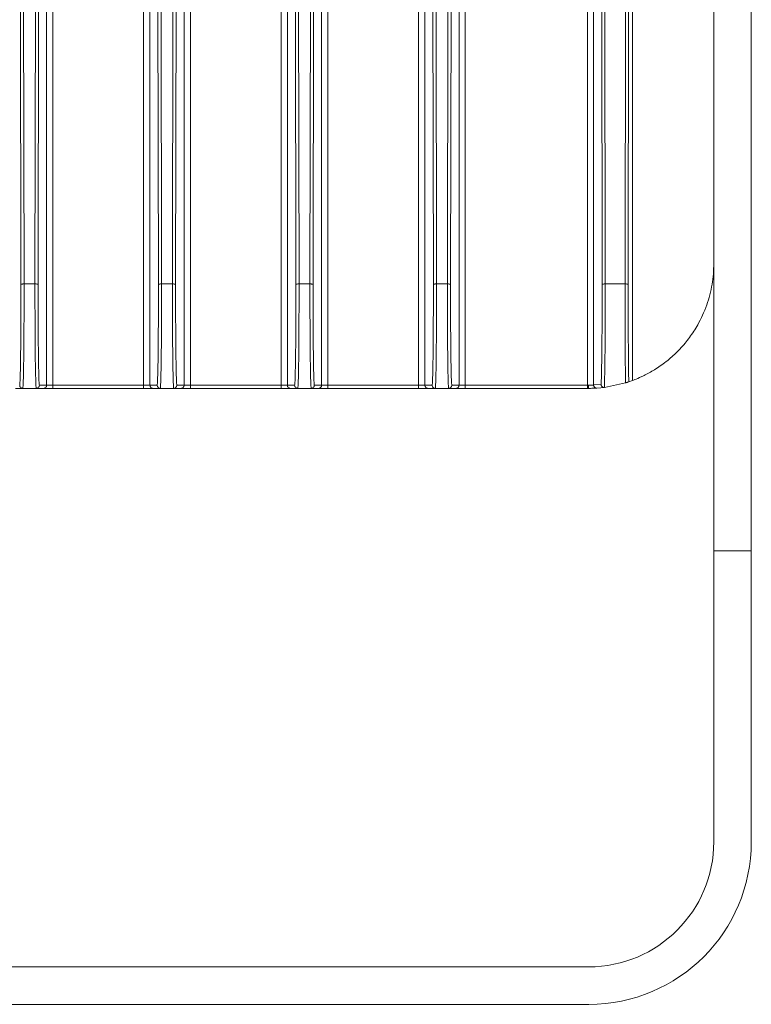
# Model space of a CAD drawing. Header units: millimetres. Extents: x -806 to 2023, y 502 to 1658.
# Tile 45 of 48: x 1898 to 2015, y 930 to 1087. Entities that reach past the tile are written whole.
import ezdxf

# ---------------------------------------------------------------- set-up
doc = ezdxf.new("R2010")
doc.units = ezdxf.units.MM

# ---------------------------------------------------------------- blocks, each defined once
blk = doc.blocks.new('Drawing View13')
at = {"color": 7, "linetype": 'Continuous', "lineweight": 18}
for p, q in [((520.27, 133.79), (520.27, -79.61)), ((521.27, 133.83), (521.27, -79.61)), ((535.8, -79.61), (535.8, 133.83)), ((536.8, -79.61), (536.8, 133.79)), ((542.27, 133.79), (542.27, -79.61)), ((543.27, 133.83), (543.27, -79.61)), ((557.8, -79.61), (557.8, 133.83)), ((558.8, -79.61), (558.8, 133.79)), ((564.27, 133.79), (564.27, -79.61)), ((565.27, 133.83), (565.27, -79.61)), ((579.8, -79.61), (579.8, 133.83)), ((580.8, -79.61), (580.8, 133.79)), ((586.27, 133.79), (586.27, -79.61)), ((587.27, -79.61), (587.27, 133.83)), ((606.8, 133.83), (606.8, -79.61)), ((607.8, -79.56), (607.8, 25.92)), ((627.03, 13.09), (627.03, -106.11)), ((633.03, -106.11), (633.03, 13.09)), ((614.03, -4.45), (614.03, -78.84)), ((516.09, -18.39), (516.16, -63.46)), ((516.66, -63.41), (516.59, -18.33)), ((518.48, -18.33), (518.41, -63.41)), ((518.91, -63.46), (518.98, -18.39)), ((538.09, -18.39), (538.16, -63.46)), ((538.66, -63.41), (538.59, -18.33)), ((540.48, -18.33), (540.41, -63.41)), ((540.91, -63.46), (540.98, -18.39)), ((560.09, -18.39), (560.16, -63.46)), ((560.66, -63.41), (560.59, -18.33)), ((562.48, -18.33), (562.41, -63.41)), ((562.91, -63.46), (562.98, -18.39)), ((582.09, -18.39), (582.16, -63.46)), ((582.66, -63.41), (582.59, -18.33)), ((584.48, -18.33), (584.41, -63.41)), ((584.91, -63.46), (584.98, -18.39)), ((609.09, -18.39), (609.16, -63.46)), ((609.66, -63.41), (609.59, -18.33)), ((612.88, -18.33), (612.83, -63.41)), ((613.34, -63.46), (613.38, -18.39)), ((518.41, -63.41), (516.66, -63.41)), ((516.66, -63.41), (516.66, -65.11)), ((518.41, -63.41), (518.41, -65.11)), ((540.41, -63.41), (538.66, -63.41)), ((538.66, -63.41), (538.66, -65.11)), ((540.41, -63.41), (540.41, -65.11)), ((562.41, -63.41), (560.66, -63.41)), ((560.66, -63.41), (560.66, -65.11)), ((562.41, -63.41), (562.41, -65.11)), ((584.41, -63.41), (582.66, -63.41)), ((582.66, -63.41), (582.66, -65.11)), ((584.41, -63.41), (584.41, -65.11)), ((612.83, -63.41), (609.66, -63.41)), ((609.66, -63.41), (609.66, -65.11)), ((612.83, -63.41), (612.83, -65.11)), ((516.46, -80.11), (515.3, -80.11)), ((515.96, -79.58), (515.96, -79.61)), ((516.46, -80.11), (518.61, -80.11)), ((519.77, -80.11), (518.61, -80.11)), ((519.11, -79.61), (519.11, -79.58)), ((520.27, -79.61), (519.11, -79.61)), ((535.8, -79.61), (521.27, -79.61)), ((535.8, -80.11), (521.27, -80.11)), ((537.96, -79.61), (536.8, -79.61)), ((538.46, -80.11), (537.3, -80.11)), ((537.96, -79.58), (537.96, -79.61)), ((538.46, -80.11), (540.61, -80.11)), ((541.77, -80.11), (540.61, -80.11)), ((541.11, -79.61), (541.11, -79.58)), ((542.27, -79.61), (541.11, -79.61)), ((557.8, -79.61), (543.27, -79.61)), ((557.8, -80.11), (543.27, -80.11)), ((559.96, -79.61), (558.8, -79.61)), ((560.46, -80.11), (559.3, -80.11)), ((559.96, -79.58), (559.96, -79.61)), ((560.46, -80.11), (562.61, -80.11)), ((563.77, -80.11), (562.61, -80.11)), ((563.11, -79.61), (563.11, -79.58)), ((564.27, -79.61), (563.11, -79.61)), ((579.8, -79.61), (565.27, -79.61)), ((579.8, -80.11), (565.27, -80.11)), ((581.96, -79.61), (580.8, -79.61)), ((582.46, -80.11), (581.3, -80.11)), ((581.96, -79.58), (581.96, -79.61)), ((582.46, -80.11), (584.61, -80.11)), ((585.77, -80.11), (584.61, -80.11)), ((585.11, -79.61), (585.11, -79.58)), ((586.27, -79.61), (585.11, -79.61)), ((606.8, -79.61), (587.27, -79.61)), ((606.8, -80.11), (587.27, -80.11)), ((606.96, -79.61), (606.8, -79.61)), ((607.03, -80.11), (606.8, -80.11)), ((608.99, -79.45), (607.8, -79.56)), ((608.96, -80.01), (608.33, -80.06)), ((608.97, -80.01), (608.96, -80.01)), ((609.52, -79.95), (608.97, -80.01)), ((609.52, -79.95), (612.92, -79.22)), ((614.03, -78.84), (613.43, -79.06)), ((627.03, -152.61), (627.03, -106.11)), ((627.03, -106.11), (633.03, -106.11)), ((633.03, -152.61), (633.03, -106.11)), ((32.03, -172.61), (607.03, -172.61)), ((32.03, -178.61), (607.03, -178.61))]:
    blk.add_line(p, q, dxfattribs=at)
for radius in [20, 26]:
    blk.add_arc((607.03, -152.61), radius, 270, 0, dxfattribs=at)
for points, knots in [([(627.03, -60.11), (627.02, -60.67), (626.99, -61.8), (626.77, -63.5), (626.41, -65.17), (625.9, -66.83), (625.24, -68.44), (624.53, -69.83), (623.82, -71), (623.14, -71.98), (622.39, -72.94), (621.59, -73.84), (620.74, -74.69), (619.84, -75.49), (618.91, -76.21), (617.98, -76.86), (616.74, -77.62), (615.38, -78.3), (614.25, -78.76), (614.11, -78.81), (614.03, -78.84)], [0, 0, 0, 0, 0.0346384, 0.0694609, 0.1059527, 0.14305, 0.1837287, 0.2255671, 0.2574149, 0.2900333, 0.3235637, 0.3630747, 0.4037157, 0.445652, 0.4962736, 0.5482325, 0.6017331, 0.7272681, 0.8608477, 1, 1, 1, 1]), ([(516.16, -63.46), (516.16, -64.48), (516.16, -66.52), (516.15, -69.53), (516.14, -72.34), (516.11, -74.83), (516.08, -76.9), (516.04, -78.43), (516, -79.4), (515.98, -79.52), (515.96, -79.58)], [0, 0, 0, 0, 0.126297, 0.252594, 0.378891, 0.505188, 0.631485, 0.757782, 0.88408, 1, 1, 1, 1]), ([(516.66, -63.41), (516.59, -63.41), (516.47, -63.41), (516.3, -63.42), (516.18, -63.44), (516.17, -63.46), (516.16, -63.46)], [0, 0, 0, 0, 0.25, 0.5, 0.75, 1, 1, 1, 1]), ([(519.11, -79.58), (519.09, -79.52), (519.07, -79.4), (519.03, -78.43), (518.99, -76.9), (518.96, -74.83), (518.93, -72.34), (518.92, -69.53), (518.91, -66.52), (518.91, -64.48), (518.91, -63.46)], [0, 0, 0, 0, 0.116044, 0.242324, 0.368603, 0.494883, 0.621162, 0.747441, 0.873721, 1, 1, 1, 1]), ([(538.16, -63.46), (538.16, -64.48), (538.16, -66.52), (538.15, -69.53), (538.14, -72.34), (538.11, -74.83), (538.08, -76.9), (538.04, -78.43), (538, -79.4), (537.98, -79.52), (537.96, -79.58)], [0, 0, 0, 0, 0.1263, 0.2526, 0.3789, 0.505201, 0.631501, 0.757801, 0.884101, 1, 1, 1, 1]), ([(538.66, -63.41), (538.59, -63.41), (538.47, -63.41), (538.3, -63.42), (538.18, -63.44), (538.17, -63.46), (538.16, -63.46)], [0, 0, 0, 0, 0.25, 0.5, 0.75, 1, 1, 1, 1]), ([(541.11, -79.58), (541.09, -79.52), (541.07, -79.4), (541.03, -78.43), (540.99, -76.9), (540.96, -74.83), (540.93, -72.34), (540.92, -69.53), (540.91, -66.52), (540.91, -64.48), (540.91, -63.46)], [0, 0, 0, 0, 0.116058, 0.242335, 0.368613, 0.494891, 0.621168, 0.747446, 0.873723, 1, 1, 1, 1]), ([(560.16, -63.46), (560.16, -64.48), (560.16, -66.52), (560.15, -69.53), (560.14, -72.34), (560.11, -74.83), (560.08, -76.9), (560.04, -78.43), (560, -79.4), (559.98, -79.52), (559.96, -79.58)], [0, 0, 0, 0, 0.126297, 0.252594, 0.378891, 0.505188, 0.631485, 0.757782, 0.88408, 1, 1, 1, 1]), ([(560.66, -63.41), (560.59, -63.41), (560.47, -63.41), (560.3, -63.42), (560.18, -63.44), (560.17, -63.46), (560.16, -63.46)], [0, 0, 0, 0, 0.25, 0.5, 0.75, 1, 1, 1, 1]), ([(563.11, -79.58), (563.09, -79.52), (563.07, -79.4), (563.03, -78.43), (562.99, -76.9), (562.96, -74.83), (562.93, -72.34), (562.92, -69.53), (562.91, -66.52), (562.91, -64.48), (562.91, -63.46)], [0, 0, 0, 0, 0.116058, 0.242335, 0.368613, 0.494891, 0.621168, 0.747446, 0.873723, 1, 1, 1, 1]), ([(582.16, -63.46), (582.16, -64.48), (582.16, -66.52), (582.15, -69.53), (582.14, -72.34), (582.11, -74.83), (582.08, -76.9), (582.04, -78.43), (582, -79.4), (581.98, -79.52), (581.96, -79.58)], [0, 0, 0, 0, 0.126297, 0.252594, 0.378891, 0.505188, 0.631485, 0.757782, 0.88408, 1, 1, 1, 1]), ([(582.66, -63.41), (582.59, -63.41), (582.47, -63.41), (582.3, -63.42), (582.18, -63.44), (582.17, -63.46), (582.16, -63.46)], [0, 0, 0, 0, 0.25, 0.5, 0.75, 1, 1, 1, 1]), ([(585.11, -79.58), (585.09, -79.52), (585.07, -79.4), (585.03, -78.43), (584.99, -76.9), (584.96, -74.83), (584.93, -72.34), (584.92, -69.53), (584.91, -66.52), (584.91, -64.48), (584.91, -63.46)], [0, 0, 0, 0, 0.116048, 0.242327, 0.368606, 0.494885, 0.621164, 0.747442, 0.873721, 1, 1, 1, 1]), ([(613.43, -79.06), (613.42, -78.78), (613.41, -78.24), (613.39, -76.89), (613.37, -75.22), (613.36, -73.22), (613.34, -70.98), (613.34, -68.55), (613.33, -66.01), (613.33, -64.31), (613.34, -63.46)], [0, 0, 0, 0, 0.125, 0.25, 0.375, 0.5, 0.625, 0.75, 0.875, 1, 1, 1, 1]), ([(516.46, -80.11), (516.48, -80.02), (516.51, -79.85), (516.55, -78.59), (516.59, -76.81), (516.62, -74.62), (516.64, -72.24), (516.65, -69.8), (516.66, -67.41), (516.66, -65.85), (516.66, -65.11)], [0, 0, 0, 0, 0.154842, 0.30117, 0.438978, 0.568258, 0.689006, 0.801215, 0.904882, 1, 1, 1, 1]), ([(518.41, -65.11), (518.41, -65.85), (518.41, -67.41), (518.42, -69.79), (518.43, -72.23), (518.45, -74.62), (518.48, -76.8), (518.52, -78.59), (518.56, -79.85), (518.59, -80.02), (518.61, -80.11)], [0, 0, 0, 0, 0.094978, 0.198544, 0.310693, 0.431421, 0.560722, 0.698589, 0.845018, 1, 1, 1, 1]), ([(538.46, -80.11), (538.48, -80.02), (538.51, -79.85), (538.55, -78.57), (538.59, -76.78), (538.62, -74.59), (538.64, -72.2), (538.65, -69.76), (538.66, -67.39), (538.66, -65.84), (538.66, -65.11)], [0, 0, 0, 0, 0.155727, 0.302687, 0.440875, 0.570283, 0.690905, 0.802735, 0.905768, 1, 1, 1, 1]), ([(540.41, -65.11), (540.41, -65.86), (540.41, -67.43), (540.42, -69.82), (540.43, -72.27), (540.45, -74.65), (540.48, -76.82), (540.52, -78.6), (540.56, -79.86), (540.59, -80.02), (540.61, -80.11)], [0, 0, 0, 0, 0.095765, 0.199893, 0.312379, 0.433219, 0.562406, 0.699936, 0.845803, 1, 1, 1, 1]), ([(560.46, -80.11), (560.48, -80.02), (560.51, -79.85), (560.55, -78.59), (560.59, -76.81), (560.62, -74.62), (560.64, -72.24), (560.65, -69.8), (560.66, -67.41), (560.66, -65.85), (560.66, -65.11)], [0, 0, 0, 0, 0.154842, 0.30117, 0.438978, 0.568258, 0.689006, 0.801215, 0.904882, 1, 1, 1, 1]), ([(562.41, -65.11), (562.41, -65.86), (562.41, -67.43), (562.42, -69.82), (562.43, -72.27), (562.45, -74.65), (562.48, -76.82), (562.52, -78.6), (562.56, -79.86), (562.59, -80.02), (562.61, -80.11)], [0, 0, 0, 0, 0.095765, 0.199893, 0.312379, 0.433219, 0.562406, 0.699936, 0.845803, 1, 1, 1, 1]), ([(582.46, -80.11), (582.48, -80.02), (582.51, -79.85), (582.55, -78.59), (582.59, -76.81), (582.62, -74.62), (582.64, -72.24), (582.65, -69.8), (582.66, -67.41), (582.66, -65.85), (582.66, -65.11)], [0, 0, 0, 0, 0.154842, 0.30117, 0.438978, 0.568258, 0.689006, 0.801215, 0.904882, 1, 1, 1, 1]), ([(584.41, -65.11), (584.41, -65.85), (584.41, -67.41), (584.42, -69.79), (584.43, -72.23), (584.45, -74.62), (584.48, -76.8), (584.52, -78.59), (584.56, -79.85), (584.59, -80.02), (584.61, -80.11)], [0, 0, 0, 0, 0.094978, 0.198544, 0.310693, 0.431421, 0.560721, 0.698589, 0.845018, 1, 1, 1, 1]), ([(609.52, -79.95), (609.52, -79.9), (609.52, -79.77), (609.54, -79.4), (609.56, -78.71), (609.58, -77.52), (609.61, -75.65), (609.64, -72.95), (609.65, -70.04), (609.66, -67.33), (609.66, -65.86), (609.66, -65.11)], [0, 0, 0, 0, 0.043872, 0.110955, 0.201233, 0.31468, 0.451266, 0.610951, 0.793694, 0.893951, 1, 1, 1, 1]), ([(612.83, -65.11), (612.83, -65.67), (612.84, -66.94), (612.84, -68.72), (612.84, -70.5), (612.85, -72.17), (612.86, -73.96), (612.87, -75.62), (612.88, -77.12), (612.9, -78.35), (612.91, -78.93), (612.92, -79.22)], [0, 0, 0, 0, 0.092753, 0.206994, 0.295137, 0.396204, 0.504919, 0.63775, 0.750082, 0.875046, 1, 1, 1, 1]), ([(518.61, -80.11), (518.68, -80.1), (518.81, -80.08), (518.97, -79.97), (519.09, -79.8), (519.1, -79.67), (519.11, -79.61)], [0, 0, 0, 0, 0.25, 0.5, 0.75, 1, 1, 1, 1]), ([(537.96, -79.61), (537.97, -79.67), (537.98, -79.8), (538.1, -79.97), (538.26, -80.08), (538.39, -80.1), (538.46, -80.11)], [0, 0, 0, 0, 0.25, 0.5, 0.75, 1, 1, 1, 1]), ([(607.8, -79.56), (607.79, -79.57), (607.76, -79.57), (607.6, -79.58), (607.41, -79.59), (607.21, -79.6), (607.05, -79.6), (606.96, -79.61)], [0, 0, 0, 0, 0.2283871, 0.5008233, 0.6543674, 0.7888483, 1, 1, 1, 1]), ([(608.33, -80.06), (608.32, -80.06), (608.31, -80.06), (608.2, -80.07), (607.96, -80.08), (607.55, -80.1), (607.2, -80.1), (607.03, -80.11)], [0, 0, 0, 0, 0.149436, 0.271559, 0.496029, 0.753848, 1, 1, 1, 1]), ([(609.52, -79.95), (609.47, -79.95), (609.37, -79.95), (609.23, -79.89), (609.1, -79.79), (609.01, -79.64), (609, -79.51), (608.99, -79.45)], [0, 0, 0, 0, 0.179664, 0.370414, 0.543556, 0.772083, 1, 1, 1, 1]), ([(612.92, -79.22), (612.94, -79.21), (612.97, -79.2), (613.02, -79.19), (613.08, -79.17), (613.13, -79.15), (613.18, -79.14), (613.24, -79.12), (613.42, -79.06), (613.42, -79.06), (613.43, -79.06)], [0, 0, 0, 0, 0.045131, 0.084692, 0.121166, 0.157664, 0.19727, 0.242406, 0.354904, 1, 1, 1, 1])]:
    blk.add_open_spline(points, degree=3, knots=knots, dxfattribs=at)
for points in [[(518.41, -63.41), (518.47, -63.41), (518.6, -63.41), (518.77, -63.42), (518.88, -63.44), (518.9, -63.46), (518.91, -63.46)], [(540.41, -63.41), (540.47, -63.41), (540.6, -63.41), (540.77, -63.42), (540.89, -63.44), (540.9, -63.46), (540.91, -63.46)], [(562.41, -63.41), (562.47, -63.41), (562.6, -63.41), (562.77, -63.42), (562.89, -63.44), (562.9, -63.46), (562.91, -63.46)], [(584.41, -63.41), (584.47, -63.41), (584.6, -63.41), (584.77, -63.42), (584.88, -63.44), (584.9, -63.46), (584.91, -63.46)], [(609.16, -63.46), (609.16, -64.39), (609.16, -66.25), (609.16, -69.01), (609.14, -71.62), (609.12, -73.99), (609.09, -76.04), (609.06, -77.68), (609.03, -78.89), (609, -79.26), (608.99, -79.45)], [(609.66, -63.41), (609.6, -63.41), (609.47, -63.41), (609.3, -63.42), (609.19, -63.44), (609.17, -63.46), (609.16, -63.46)], [(612.83, -63.41), (612.9, -63.41), (613.03, -63.41), (613.2, -63.42), (613.31, -63.44), (613.33, -63.46), (613.34, -63.46)], [(515.96, -79.61), (515.97, -79.67), (515.98, -79.8), (516.1, -79.97), (516.26, -80.08), (516.39, -80.1), (516.46, -80.11)], [(519.77, -80.11), (519.84, -80.1), (519.97, -80.08), (520.13, -79.97), (520.25, -79.8), (520.26, -79.67), (520.27, -79.61)], [(521.27, -80.11), (521.08, -80.11), (520.69, -80.11), (520.19, -80.11), (519.85, -80.11), (519.8, -80.11), (519.77, -80.11)], [(521.27, -79.61), (521.14, -79.61), (520.88, -79.61), (520.55, -79.61), (520.32, -79.61), (520.29, -79.61), (520.27, -79.61)], [(521.27, -80.11), (521.27, -80.1), (521.27, -80.08), (521.27, -79.97), (521.27, -79.8), (521.27, -79.67), (521.27, -79.61)], [(536.8, -79.61), (536.78, -79.61), (536.75, -79.61), (536.52, -79.61), (536.19, -79.61), (535.93, -79.61), (535.8, -79.61)], [(535.8, -80.11), (535.8, -80.1), (535.8, -80.08), (535.8, -79.97), (535.8, -79.8), (535.8, -79.67), (535.8, -79.61)], [(537.3, -80.11), (537.27, -80.11), (537.22, -80.11), (536.88, -80.11), (536.38, -80.11), (535.99, -80.11), (535.8, -80.11)], [(537.3, -80.11), (537.23, -80.1), (537.1, -80.08), (536.94, -79.97), (536.82, -79.8), (536.81, -79.67), (536.8, -79.61)], [(540.61, -80.11), (540.68, -80.1), (540.81, -80.08), (540.97, -79.97), (541.09, -79.8), (541.1, -79.67), (541.11, -79.61)], [(541.77, -80.11), (541.84, -80.1), (541.97, -80.08), (542.13, -79.97), (542.25, -79.8), (542.26, -79.67), (542.27, -79.61)], [(543.27, -80.11), (543.08, -80.11), (542.69, -80.11), (542.19, -80.11), (541.85, -80.11), (541.8, -80.11), (541.77, -80.11)], [(543.27, -79.61), (543.14, -79.61), (542.88, -79.61), (542.55, -79.61), (542.32, -79.61), (542.29, -79.61), (542.27, -79.61)], [(543.27, -80.11), (543.27, -80.1), (543.27, -80.08), (543.27, -79.97), (543.27, -79.8), (543.27, -79.67), (543.27, -79.61)], [(558.8, -79.61), (558.78, -79.61), (558.75, -79.61), (558.52, -79.61), (558.19, -79.61), (557.93, -79.61), (557.8, -79.61)], [(557.8, -80.11), (557.8, -80.1), (557.8, -80.08), (557.8, -79.97), (557.8, -79.8), (557.8, -79.67), (557.8, -79.61)], [(559.3, -80.11), (559.27, -80.11), (559.22, -80.11), (558.88, -80.11), (558.38, -80.11), (557.99, -80.11), (557.8, -80.11)], [(559.3, -80.11), (559.23, -80.1), (559.1, -80.08), (558.94, -79.97), (558.82, -79.8), (558.81, -79.67), (558.8, -79.61)], [(559.96, -79.61), (559.97, -79.67), (559.98, -79.8), (560.1, -79.97), (560.26, -80.08), (560.39, -80.1), (560.46, -80.11)], [(562.61, -80.11), (562.68, -80.1), (562.81, -80.08), (562.97, -79.97), (563.09, -79.8), (563.1, -79.67), (563.11, -79.61)], [(563.77, -80.11), (563.84, -80.1), (563.97, -80.08), (564.13, -79.97), (564.25, -79.8), (564.26, -79.67), (564.27, -79.61)], [(565.27, -80.11), (565.08, -80.11), (564.69, -80.11), (564.19, -80.11), (563.85, -80.11), (563.8, -80.11), (563.77, -80.11)], [(565.27, -79.61), (565.14, -79.61), (564.88, -79.61), (564.55, -79.61), (564.32, -79.61), (564.29, -79.61), (564.27, -79.61)], [(565.27, -80.11), (565.27, -80.1), (565.27, -80.08), (565.27, -79.97), (565.27, -79.8), (565.27, -79.67), (565.27, -79.61)], [(580.8, -79.61), (580.78, -79.61), (580.75, -79.61), (580.52, -79.61), (580.19, -79.61), (579.93, -79.61), (579.8, -79.61)], [(579.8, -80.11), (579.8, -80.1), (579.8, -80.08), (579.8, -79.97), (579.8, -79.8), (579.8, -79.67), (579.8, -79.61)], [(581.3, -80.11), (581.27, -80.11), (581.22, -80.11), (580.88, -80.11), (580.38, -80.11), (579.99, -80.11), (579.8, -80.11)], [(581.3, -80.11), (581.23, -80.1), (581.1, -80.08), (580.94, -79.97), (580.82, -79.8), (580.81, -79.67), (580.8, -79.61)], [(581.96, -79.61), (581.97, -79.67), (581.98, -79.8), (582.1, -79.97), (582.26, -80.08), (582.39, -80.1), (582.46, -80.11)], [(584.61, -80.11), (584.68, -80.1), (584.81, -80.08), (584.97, -79.97), (585.09, -79.8), (585.1, -79.67), (585.11, -79.61)], [(585.77, -80.11), (585.84, -80.1), (585.97, -80.08), (586.13, -79.97), (586.25, -79.8), (586.26, -79.67), (586.27, -79.61)], [(587.27, -80.11), (587.08, -80.11), (586.69, -80.11), (586.19, -80.11), (585.85, -80.11), (585.8, -80.11), (585.77, -80.11)], [(587.27, -79.61), (587.14, -79.61), (586.88, -79.61), (586.55, -79.61), (586.32, -79.61), (586.29, -79.61), (586.27, -79.61)], [(587.27, -80.11), (587.27, -80.1), (587.27, -80.08), (587.27, -79.97), (587.27, -79.8), (587.27, -79.67), (587.27, -79.61)], [(606.8, -80.11), (606.8, -80.1), (606.8, -80.08), (606.8, -79.97), (606.8, -79.8), (606.8, -79.67), (606.8, -79.61)], [(607.03, -80.11), (607.02, -80.1), (607, -80.08), (606.98, -79.97), (606.96, -79.8), (606.96, -79.67), (606.96, -79.61)], [(608.33, -80.07), (608.29, -80.07), (608.23, -80.07), (608.13, -80.04), (608.03, -80), (607.95, -79.93), (607.89, -79.85), (607.84, -79.76), (607.8, -79.67), (607.8, -79.6), (607.8, -79.56)]]:
    blk.add_open_spline(points, degree=3, dxfattribs=at)

msp = doc.modelspace()

# ---------------------------------------------------------------- block references
at = {"color": 7, "linetype": 'Continuous', "lineweight": 18}
msp.add_blockref('Drawing View13', (1381.85, 1108.51), dxfattribs=at)

doc.saveas('drawing.dxf')
